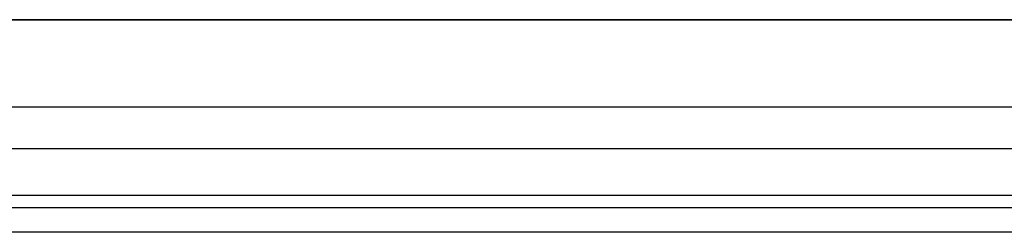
# Model space of a CAD drawing. Header units: millimetres. Extents: x -1267 to 621, y -1022 to -212.
# Tile 13 of 22: x 149 to 385, y -1022 to -971. Entities that reach past the tile are written whole.
import ezdxf

# ---------------------------------------------------------------- set-up
doc = ezdxf.new("R2010")
doc.units = ezdxf.units.MM
doc.layers.add('Calque 08$Calque 09', color=1, linetype='Continuous', true_color=0xff000e)

msp = doc.modelspace()

# ---------------------------------------------------------------- linework, layer by layer
at = {"layer": 'Calque 08$Calque 09'}
for p, q in [((557, -992.1, 423.69), (-1203, -992.1, 423.69)), ((567, -1002.1, 63.69), (-1213, -1002.1, 63.69))]:
    msp.add_line(p, q, dxfattribs=at)
for points in [[(602.7, -971.12, 13.69), (-322.27, -971.12, 13.69), (-1247.23, -971.12, 13.69)], [(-1247.23, -971.12, 63.69), (-322.27, -971.12, 63.69), (602.7, -971.12, 63.69)], [(602.7, -971.12, 38.69), (-322.27, -971.12, 38.69), (-1247.23, -971.12, 38.69)], [(567.6, -1013.31, 414.9), (-323, -1013.31, 414.9), (-1213.61, -1013.31, 414.9)], [(570.53, -1016.24, 69.54), (-323, -1016.24, 69.54), (-1216.54, -1016.24, 69.54)], [(572, -1022.1, 83.69), (-323, -1022.1, 83.69), (-1218, -1022.1, 83.69)], [(572, -1022.1, 393.69), (-323, -1022.1, 393.69), (-1218, -1022.1, 393.69)], [(572, -1022.1, 243.69), (-323, -1022.1, 243.69), (-1218, -1022.1, 243.69)]]:
    msp.add_open_spline(points, degree=2, dxfattribs=at)

doc.saveas('drawing.dxf')
